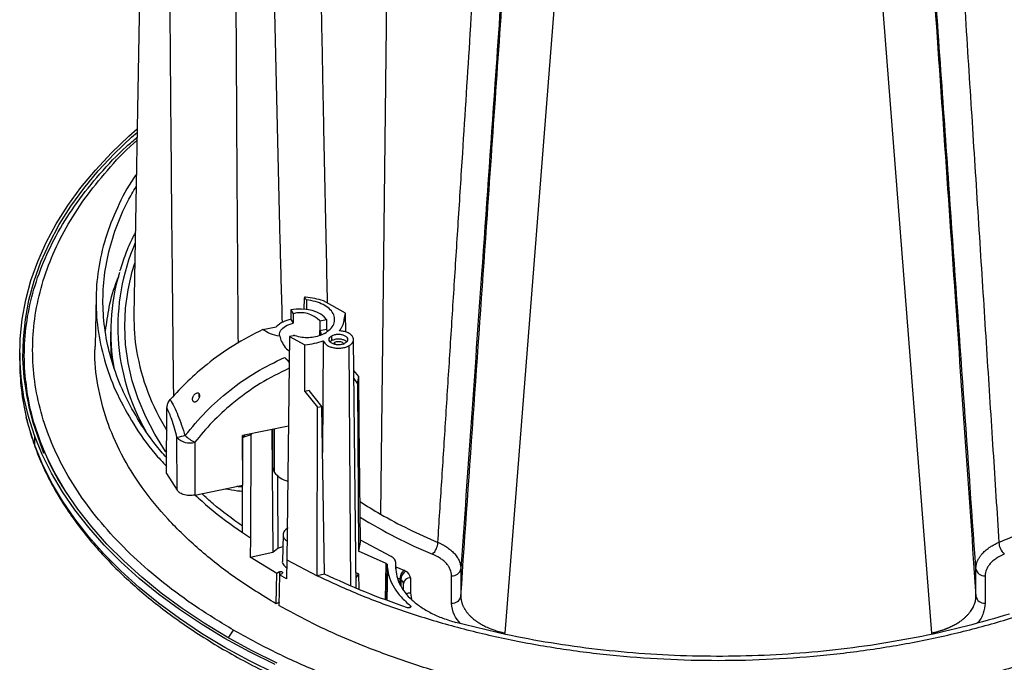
# Model space of a CAD drawing. Header units: millimetres. Extents: x 0 to 594, y 0 to 420.
# Tile 56 of 65: x 464 to 535, y 280 to 326. Entities that reach past the tile are written whole.
import ezdxf

# ---------------------------------------------------------------- set-up
doc = ezdxf.new("R2010")
doc.units = ezdxf.units.MM

msp = doc.modelspace()

# ---------------------------------------------------------------- linework, layer by layer
at = {"color": 7, "linetype": 'Continuous', "lineweight": 25}
for p, q in [((473.671, 361.895), (472.7, 305.117)), ((491.138, 347.999), (490.451, 290.819)), ((503.123, 329.433), (499.429, 282.248)), ((530.175, 282.248), (526.481, 329.431)), ((469.972, 306.483), (469.897, 302.945)), ((484.971, 305.553), (484.987, 306.385)), ((484.987, 306.385), (485.125, 306.242)), ((485.125, 306.242), (485.12, 305.533)), ((487.936, 305.283), (486.35, 306.17)), ((484.005, 305.515), (484.005, 304.834)), ((484.005, 305.515), (484.176, 305.243)), ((484.176, 305.243), (484.176, 304.563)), ((487.953, 303.929), (487.936, 305.283)), ((481.974, 304.108), (482.942, 304.311)), ((484.005, 304.834), (484.176, 304.563)), ((486.098, 304.726), (486.568, 304.825)), ((486.098, 304.726), (486.098, 304.045)), ((486.568, 304.825), (486.568, 304.144)), ((471.022, 303.932), (471.022, 303.251)), ((483.204, 303.626), (483.279, 303.351)), ((483.9, 303.607), (483.72, 287.511)), ((484.171, 303.664), (483.9, 303.607)), ((483.9, 303.607), (485.019, 303.009)), ((486.098, 304.045), (486.568, 304.144)), ((486.098, 303.68), (486.098, 304.045)), ((486.435, 303.83), (486.229, 303.723)), ((486.956, 303.307), (486.956, 303.661)), ((485.009, 299.64), (485.019, 303.009)), ((486.342, 303.289), (486.294, 295.26)), ((486.956, 303.307), (486.846, 303.212)), ((487.125, 303.171), (487.167, 303.198)), ((487.125, 303.171), (487.125, 303.052)), ((487.167, 303.035), (487.167, 303.198)), ((488.324, 285.654), (488.194, 302.947)), ((488.702, 285.487), (488.511, 303.393)), ((464.469, 302.434), (464.469, 301.781)), ((488.894, 300.714), (488.535, 301.159)), ((464.898, 300.431), (464.931, 300.125)), ((488.541, 300.577), (488.805, 300.207)), ((488.805, 300.207), (488.894, 300.714)), ((488.805, 300.207), (488.882, 288.149)), ((488.928, 297.374), (488.894, 300.714)), ((477.406, 299.249), (477.406, 299.449)), ((485.325, 299.715), (485.009, 299.64)), ((485.009, 299.64), (485.93, 298.505)), ((486.242, 298.568), (485.325, 299.715)), ((475.055, 293.731), (475.072, 298.461)), ((485.9, 286.378), (485.93, 298.505)), ((485.93, 298.505), (486.242, 298.568)), ((486.433, 286.489), (486.242, 298.568)), ((489.022, 288.795), (488.93, 297.34)), ((483.828, 297.16), (480.527, 296.466)), ((481.119, 296.532), (480.553, 296.331)), ((481.119, 296.532), (481.095, 289.098)), ((481.119, 296.532), (481.199, 296.608)), ((482.634, 296.909), (482.698, 288.065)), ((482.689, 296.921), (482.689, 294.223)), ((482.809, 296.946), (482.809, 293.828)), ((465.54, 296.471), (465.54, 295.818)), ((475.813, 292.529), (475.799, 296.325)), ((477.081, 295.987), (477.095, 292.184)), ((480.54, 292.908), (480.527, 296.466)), ((480.528, 289.479), (480.553, 296.331)), ((480.656, 296.493), (480.553, 296.331)), ((474.984, 295.325), (475.061, 295.346)), ((475.06, 295.245), (474.984, 295.325)), ((475.055, 293.731), (475.813, 292.529)), ((477.095, 292.184), (480.54, 292.908)), ((480.528, 289.479), (481.095, 289.098)), ((481.095, 289.098), (481.076, 287.724)), ((483.439, 289.333), (483.398, 287.428)), ((488.992, 288.796), (488.882, 288.149)), ((491.234, 287.758), (489.015, 288.926)), ((481.076, 287.724), (482.698, 288.065)), ((482.698, 288.065), (483.074, 288.351)), ((483.074, 288.351), (483.421, 288.485)), ((490.879, 287.251), (488.882, 288.149)), ((482.985, 286.544), (481.076, 287.724)), ((483.72, 287.511), (483.69, 286.144)), ((483.72, 287.511), (485.9, 286.378)), ((491.561, 286.958), (491.561, 287.331)), ((491.571, 286.864), (491.561, 287.331)), ((483.18, 286.656), (482.985, 286.544)), ((483.18, 286.656), (483.18, 286.439)), ((488.691, 286.597), (488.877, 286.505)), ((490.824, 284.656), (490.879, 287.251)), ((490.948, 287.174), (490.893, 284.63)), ((490.959, 286.945), (490.909, 284.625)), ((490.959, 286.945), (490.948, 287.174)), ((491.556, 287.025), (492.144, 286.767)), ((496.249, 286.884), (496.249, 284.913)), ((533.355, 284.913), (533.355, 286.884)), ((482.952, 284.348), (482.985, 286.544)), ((483.174, 286.435), (483.141, 284.239)), ((483.174, 286.435), (483.369, 286.548)), ((483.69, 286.144), (483.174, 286.435)), ((486.433, 286.489), (485.9, 286.378)), ((488.877, 286.505), (488.695, 286.226)), ((488.877, 286.505), (488.894, 285.403)), ((491.846, 286.128), (491.682, 286.198)), ((491.846, 286.128), (491.846, 285.782)), ((491.919, 286.091), (491.919, 285.651)), ((492.614, 286.227), (492.614, 285.134)), ((495.583, 284.399), (495.583, 286.37)), ((534.02, 286.37), (534.02, 284.399)), ((492.114, 285.345), (492.114, 285.819)), ((483.18, 284.479), (482.952, 284.348)), ((492.614, 285.134), (492.701, 284.66)), ((492.6, 284.226), (492.599, 284.127)), ((492.6, 284.226), (492.619, 284.21)), ((492.616, 284.15), (492.619, 284.21)), ((479.533, 281.94), (479.871, 282.46)), ((489.21, 281.321), (487.613, 281.991)), ((499.426, 282.171), (499.429, 282.248)), ((530.177, 282.177), (530.175, 282.248))]:
    msp.add_line(p, q, dxfattribs=at)
at = {"color": 7, "linetype": 'Continuous', "lineweight": 25, "flags": 128}
for points in [[(465.54, 296.471), (465.098, 297.852), (464.773, 299.244), (464.564, 300.643), (464.473, 302.046), (464.499, 303.45), (464.643, 304.852), (464.904, 306.248), (465.281, 307.636), (465.775, 309.011), (466.382, 310.37), (467.103, 311.712), (467.935, 313.031), (468.877, 314.326), (469.925, 315.593), (471.079, 316.829), (472.335, 318.032), (472.93, 318.559)], [(465.768, 296.499), (465.329, 297.874), (465.005, 299.259), (464.797, 300.651), (464.706, 302.048), (464.733, 303.446), (464.876, 304.841), (465.135, 306.231), (465.511, 307.612), (466.002, 308.98), (466.607, 310.334), (467.324, 311.669), (468.152, 312.982), (469.09, 314.271), (470.133, 315.532), (471.282, 316.762), (472.532, 317.96), (472.925, 318.311)], [(474.984, 295.325), (474.207, 296.564), (473.546, 297.826), (473.003, 299.106), (472.579, 300.402), (472.275, 301.708), (472.092, 303.022), (472.031, 304.34), (472.092, 305.658), (472.275, 306.971), (472.579, 308.278), (472.764, 308.892)], [(486.568, 304.825), (486.398, 305.029), (486.163, 305.21), (485.871, 305.361), (485.534, 305.476), (485.164, 305.551), (484.776, 305.583), (484.384, 305.571), (484.005, 305.515)], [(483.204, 303.626), (483.189, 303.773), (483.218, 303.92), (483.29, 304.062), (483.402, 304.194), (483.551, 304.314), (483.734, 304.417), (483.944, 304.501), (484.176, 304.563)], [(471.022, 303.251), (471.037, 302.596), (471.092, 301.823)], [(465.54, 295.818), (465.098, 297.199), (464.946, 297.788)], [(483.01, 280.082), (481.176, 280.994), (479.421, 281.957), (477.749, 282.968), (476.163, 284.024), (474.667, 285.123), (473.265, 286.263), (471.96, 287.44), (470.756, 288.653), (469.654, 289.897), (468.657, 291.171), (467.768, 292.471), (466.989, 293.795), (466.322, 295.138), (465.768, 296.499)], [(482.862, 279.978), (481.02, 280.895), (479.256, 281.862), (477.576, 282.877), (475.983, 283.939), (474.48, 285.043), (473.072, 286.188), (471.761, 287.371), (470.55, 288.589), (469.443, 289.839), (468.442, 291.119), (467.549, 292.425), (466.767, 293.755), (466.096, 295.104), (465.54, 296.471)], [(482.862, 279.324), (481.02, 280.241), (479.256, 281.208), (477.576, 282.224), (475.983, 283.285), (474.48, 284.389), (473.072, 285.534), (471.761, 286.717), (470.55, 287.935), (469.443, 289.185), (468.442, 290.465), (467.549, 291.771), (466.767, 293.101), (466.096, 294.451), (465.54, 295.818)], [(465.54, 295.818), (465.551, 295.725), (465.563, 295.684)], [(482.689, 294.223), (482.696, 294.122), (482.809, 293.828)], [(483.034, 293.616), (483.039, 292.998), (483.074, 288.351)]]:
    msp.add_lwpolyline(points, dxfattribs=at)
at = {"color": 7, "linetype": 'Continuous', "lineweight": 25}
for centre, radius, start, end in [((486.687, 304.32), 15.146, 156.5759, 209.81761), ((485.843, 303.935), 14.819, 163.20391, 190.45894), ((486.813, 304.878), 14.115, 179.03178, 189.43959), ((484.709, 303.396), 1.923, 43.7623, 106.10469), ((484.351, 302.787), 2.076, 99.61511, 132.76827), ((485.636, 303.742), 0.553, 0.71803, 33.25154), ((485.886, 303.709), 0.809, 18.8351, 32.53257), ((488.777, 305.331), 16.127, 189.88224, 211.77214), ((481.518, 301.795), 17.049, 180.04652, 193.59184), ((479.684, 281.177), 15.638, 102.14891, 104.3829), ((476.722, 297.226), 1.29, 224.30426, 286.15901), ((478.644, 298.973), 3.37, 228.09134, 242.3728), ((484.17, 294.853), 1.704, 216.99646, 256.55277), ((505.851, 317.53), 30.833, 236.84943, 240.03465), ((521.798, 320.798), 34.638, 292.42227, 302.90212), ((507.832, 320.91), 35.685, 238.15268, 247.5472), ((508.549, 322.343), 36.349, 240.14024, 247.42484), ((493.39, 288.819), 1.205, 312.43004, 358.06358), ((536.213, 288.819), 1.205, 181.93642, 227.56996), ((492.734, 286.103), 0.889, 131.58198, 178.38914), ((492.687, 286.056), 0.768, 122.60548, 177.39452), ((491.664, 285.645), 1.221, 60.12012, 66.85564), ((492.031, 286.169), 0.587, 5.6948, 65.62534), ((495.635, 286.992), 0.624, 265.27686, 350.03734), ((533.969, 286.992), 0.624, 189.96266, 274.72314), ((491.572, 285.486), 0.698, 60.12012, 66.85564), ((491.781, 285.786), 0.335, 5.6948, 65.62534), ((492.573, 285.768), 0.461, 84.81742, 173.64866), ((492.609, 284.56), 0.575, 89.50702, 119.35662), ((495.635, 285.021), 0.624, 265.27686, 350.03734), ((533.969, 285.021), 0.624, 189.96266, 274.72314)]:
    msp.add_arc(centre, radius, start, end, dxfattribs=at)
for points, knots in [([(475.567, 299.323), (475.563, 299.685), (475.542, 301.486), (475.508, 304.699), (475.465, 308.932), (475.426, 313.079), (475.389, 317.139), (475.355, 321.113), (475.323, 325.16), (475.281, 330.861), (475.233, 338.158), (475.186, 346.836), (475.163, 352.534), (475.152, 355.34)], [0, 0, 0, 0, 0.01938, 0.096504, 0.172081, 0.246113, 0.318598, 0.389537, 0.458929, 0.535319, 0.694855, 0.849749, 1, 1, 1, 1]), ([(479.971, 353.376), (479.995, 342.288), (480.031, 325.54), (480.156, 308.793), (480.199, 303.133)], [0, 0, 0, 0, 0.662061, 1, 1, 1, 1]), ([(483.396, 304.617), (483.343, 306.565), (483.142, 314.026), (482.863, 325.866), (482.546, 340.172), (482.374, 348.965), (482.287, 353.38)], [0, 0, 0, 0, 0.119825, 0.459048, 0.728426, 1, 1, 1, 1]), ([(485.763, 352.055), (485.799, 349.81), (485.869, 345.424), (485.978, 338.999), (486.069, 333.892), (486.14, 330.024), (486.191, 327.315), (486.242, 324.634), (486.296, 321.832), (486.394, 316.939), (486.502, 311.624), (486.597, 307.334), (486.626, 306.015)], [0, 0, 0, 0, 0.1462479, 0.2858124, 0.4186932, 0.4790189, 0.5378591, 0.5952139, 0.6536976, 0.7204742, 0.9140638, 1, 1, 1, 1]), ([(494.594, 288.779), (494.688, 290.243), (494.877, 293.207), (495.165, 297.711), (495.46, 302.326), (495.761, 307.052), (496.07, 311.889), (496.46, 318.02), (496.946, 325.66), (497.54, 335.023), (497.952, 341.521), (498.166, 344.895)], [0, 0, 0, 0, 0.078464, 0.1588757, 0.2412352, 0.3255425, 0.4117974, 0.5000001, 0.6533724, 0.8200392, 1, 1, 1, 1]), ([(531.438, 344.895), (531.531, 343.418), (531.716, 340.511), (531.988, 336.221), (532.251, 332.069), (532.506, 328.056), (532.752, 324.181), (532.99, 320.445), (533.302, 315.539), (533.686, 309.502), (534.141, 302.371), (534.58, 295.49), (534.868, 290.989), (535.01, 288.779)], [0, 0, 0, 0, 0.078753, 0.155065, 0.228935, 0.300364, 0.369351, 0.435896, 0.5, 0.631573, 0.758764, 0.881573, 1, 1, 1, 1]), ([(499.386, 331.54), (499.158, 328.295), (498.61, 320.47), (497.811, 309.102), (496.993, 297.461), (496.496, 290.399), (496.249, 286.884)], [0, 0, 0, 0, 0.217548, 0.524568, 0.763429, 1, 1, 1, 1]), ([(496.249, 284.913), (496.885, 294.062), (497.961, 309.528), (499.036, 325.036), (499.475, 331.37)], [0, 0, 0, 0, 0.5916106, 1, 1, 1, 1]), ([(530.129, 331.37), (530.705, 323.065), (531.78, 307.558), (532.855, 292.095), (533.355, 284.913)], [0, 0, 0, 0, 0.535552, 1, 1, 1, 1]), ([(533.355, 286.884), (533.04, 291.364), (532.405, 300.376), (531.36, 315.257), (530.63, 325.674), (530.218, 331.54)], [0, 0, 0, 0, 0.301505, 0.606637, 1, 1, 1, 1]), ([(467.906, 292.27), (467.68, 292.611), (466.988, 293.658), (466.143, 295.474), (465.364, 297.696), (464.905, 299.95), (464.75, 302.217), (464.905, 304.484), (465.367, 306.737), (466.133, 308.962), (467.201, 311.145), (468.557, 313.275), (470.217, 315.33), (471.676, 316.892), (472.666, 317.731), (472.919, 317.946)], [0, 0, 0, 0, 0.040851, 0.125406, 0.209961, 0.294516, 0.379072, 0.463627, 0.548182, 0.632737, 0.717292, 0.801847, 0.886402, 0.970957, 1, 1, 1, 1]), ([(479.871, 282.46), (478.977, 283), (477.19, 284.079), (474.798, 285.847), (472.637, 287.709), (470.741, 289.665), (469.115, 291.7), (467.771, 293.803), (466.717, 295.961), (465.96, 298.159), (465.504, 300.385), (465.351, 302.625), (465.504, 304.865), (465.96, 307.091), (466.717, 309.289), (467.773, 311.446), (469.111, 313.551), (470.757, 315.579), (472.037, 316.974), (472.837, 317.661), (472.915, 317.728)], [0, 0, 0, 0, 0.05845, 0.116901, 0.175351, 0.233802, 0.292252, 0.350702, 0.409153, 0.467603, 0.526054, 0.584504, 0.642954, 0.701405, 0.759855, 0.818305, 0.876756, 0.935206, 0.993657, 1, 1, 1, 1]), ([(556.688, 317.728), (556.767, 317.661), (557.567, 316.974), (558.847, 315.579), (560.493, 313.551), (561.831, 311.446), (562.887, 309.289), (563.644, 307.091), (564.1, 304.865), (564.253, 302.625), (564.1, 300.385), (563.644, 298.159), (562.886, 295.961), (561.832, 293.803), (560.488, 291.7), (558.863, 289.665), (556.966, 287.709), (554.808, 285.845), (552.405, 284.085), (549.769, 282.439), (546.918, 280.917), (543.868, 279.53), (540.64, 278.284), (537.252, 277.189), (533.726, 276.251), (530.083, 275.475), (526.346, 274.866), (522.538, 274.429), (518.682, 274.166), (514.802, 274.078), (510.922, 274.166), (507.066, 274.429), (503.258, 274.866), (499.521, 275.475), (495.878, 276.251), (492.352, 277.189), (488.963, 278.284), (485.738, 279.531), (482.677, 280.912), (480.806, 281.944), (479.871, 282.46)], [0, 0, 0, 0, 0.002925, 0.029873, 0.056821, 0.083768, 0.110716, 0.137664, 0.164612, 0.19156, 0.218508, 0.245456, 0.272404, 0.299352, 0.3263, 0.353248, 0.380196, 0.407144, 0.434092, 0.46104, 0.487988, 0.514936, 0.541884, 0.568832, 0.59578, 0.622728, 0.649676, 0.676624, 0.703572, 0.73052, 0.757468, 0.784416, 0.811364, 0.838312, 0.86526, 0.892208, 0.919156, 0.946104, 0.973052, 1, 1, 1, 1]), ([(472.874, 315.299), (472.812, 315.214), (472.243, 314.434), (471.472, 312.889), (470.593, 310.68), (470.085, 308.43), (469.911, 306.164), (470.083, 303.897), (470.599, 301.648), (471.449, 299.432), (472.648, 297.274), (473.85, 295.535), (474.764, 294.556), (475.057, 294.242)], [0, 0, 0, 0, 0.012627, 0.116866, 0.221106, 0.325346, 0.429585, 0.533825, 0.638065, 0.742305, 0.846544, 0.950784, 1, 1, 1, 1]), ([(475.059, 294.866), (474.775, 295.192), (473.976, 296.11), (472.928, 297.693), (471.905, 299.595), (471.153, 301.539), (470.662, 303.51), (470.439, 305.498), (470.484, 307.489), (470.794, 309.473), (471.382, 311.435), (472.065, 313.081), (472.651, 314.05), (472.858, 314.393)], [0, 0, 0, 0, 0.054457, 0.153493, 0.252528, 0.351563, 0.450599, 0.549634, 0.648669, 0.747705, 0.84674, 0.945775, 1, 1, 1, 1]), ([(472.802, 311.12), (472.738, 310.998), (472.461, 310.476), (472.071, 309.54), (471.803, 308.72), (471.67, 308.311)], [0, 0, 0, 0, 0.1331795, 0.568717, 1, 1, 1, 1]), ([(470.651, 304.008), (470.73, 304.579), (470.901, 305.809), (471.252, 307.118), (471.572, 307.843), (471.609, 307.926)], [0, 0, 0, 0, 0.433986, 0.934531, 1, 1, 1, 1]), ([(485.054, 306.442), (485.048, 306.442), (485.035, 306.443), (485.018, 306.439), (485.002, 306.434), (484.989, 306.426), (484.981, 306.416), (484.978, 306.406), (484.979, 306.395), (484.984, 306.389), (484.987, 306.385)], [0, 0, 0, 0, 0.123196, 0.250481, 0.375018, 0.499803, 0.621639, 0.749266, 0.875284, 1, 1, 1, 1]), ([(486.35, 306.17), (486.144, 306.233), (485.735, 306.359), (485.28, 306.415), (485.054, 306.442)], [0, 0, 0, 0, 0.501401, 1, 1, 1, 1]), ([(486.435, 303.83), (486.581, 303.928), (486.873, 304.126), (487.116, 304.494), (487.189, 304.883), (487.075, 305.27), (486.786, 305.625), (486.342, 305.92), (485.778, 306.143), (485.343, 306.209), (485.125, 306.242)], [0, 0, 0, 0, 0.1249, 0.2499, 0.375028, 0.500122, 0.625029, 0.74986, 0.874882, 1, 1, 1, 1]), ([(487.506, 304.022), (487.555, 304.088), (487.653, 304.22), (487.76, 304.427), (487.818, 304.64), (487.854, 304.855), (487.896, 305.069), (487.923, 305.212), (487.936, 305.283)], [0, 0, 0, 0, 0.166628, 0.333364, 0.499855, 0.66657, 0.833285, 1, 1, 1, 1]), ([(481.974, 304.108), (481.272, 303.745), (479.869, 303.018), (478.076, 301.727), (476.546, 300.406), (475.729, 299.511), (475.32, 299.063)], [0, 0, 0, 0, 0.279967, 0.55992, 0.779963, 1, 1, 1, 1]), ([(483.204, 303.626), (482.967, 303.678), (482.491, 303.782), (482.147, 303.999), (481.974, 304.108)], [0, 0, 0, 0, 0.497548, 1, 1, 1, 1]), ([(488.194, 302.947), (488.261, 302.992), (488.394, 303.084), (488.5, 303.255), (488.523, 303.434), (488.456, 303.611), (488.306, 303.769), (488.086, 303.897), (487.809, 303.983), (487.607, 304.009), (487.506, 304.022)], [0, 0, 0, 0, 0.124926, 0.249836, 0.374727, 0.499605, 0.624475, 0.749336, 0.874188, 1, 1, 1, 1]), ([(482.952, 284.348), (481.95, 284.964), (479.944, 286.196), (477.35, 288.249), (475.093, 290.426), (473.22, 292.724), (471.746, 295.115), (470.672, 297.578), (470.063, 300.089), (469.822, 301.888), (469.91, 302.838), (469.92, 302.944)], [0, 0, 0, 0, 0.12306, 0.2461201, 0.3691801, 0.4922401, 0.6153002, 0.7383602, 0.8614202, 0.9844803, 1, 1, 1, 1]), ([(483.279, 303.351), (483.352, 303.21), (483.499, 302.927), (483.733, 302.652), (483.888, 302.564), (483.888, 302.563)], [0, 0, 0, 0, 0.499191, 0.998307, 1, 1, 1, 1]), ([(485.019, 303.009), (485.249, 303.041), (485.709, 303.104), (486.131, 303.227), (486.342, 303.289)], [0, 0, 0, 0, 0.500304, 1, 1, 1, 1]), ([(486.342, 303.289), (486.411, 303.18), (486.514, 303.015), (486.819, 302.862), (487.088, 302.787), (487.385, 302.756), (487.683, 302.774), (487.966, 302.835), (488.118, 302.91), (488.194, 302.947)], [0, 0, 0, 0, 0.249322, 0.374416, 0.499508, 0.624609, 0.749721, 0.874847, 1, 1, 1, 1]), ([(488.009, 303.212), (487.976, 303.246), (487.9, 303.323), (487.687, 303.4), (487.429, 303.43), (487.163, 303.402), (487.025, 303.339), (486.956, 303.307)], [0, 0, 0, 0, 0.160127, 0.370095, 0.580063, 0.790032, 1, 1, 1, 1]), ([(487.167, 303.198), (487.208, 303.215), (487.288, 303.249), (487.44, 303.262), (487.587, 303.243), (487.71, 303.192), (487.795, 303.12), (487.805, 303.063), (487.81, 303.035)], [0, 0, 0, 0, 0.16736, 0.334719, 0.502079, 0.669439, 0.836798, 1, 1, 1, 1]), ([(476.393, 296.465), (476.87, 297.049), (477.826, 298.216), (479.567, 299.742), (481.471, 301.083), (482.855, 301.761), (483.548, 302.1)], [0, 0, 0, 0, 0.250431, 0.501116, 0.75018, 1, 1, 1, 1]), ([(483.548, 302.1), (483.604, 302.051), (483.674, 301.988), (483.752, 301.927), (483.772, 301.911), (483.777, 301.907), (483.778, 301.906), (483.779, 301.906), (483.812, 301.881), (483.846, 301.858), (483.88, 301.835)], [0, 0, 0, 0, 0.530518, 0.664437, 0.698541, 0.707379, 0.709744, 0.71062, 0.710741, 1, 1, 1, 1]), ([(483.548, 302.1), (483.602, 302.048), (483.71, 301.944), (483.829, 301.815), (483.871, 301.737), (483.879, 301.721)], [0, 0, 0, 0, 0.443761, 0.888521, 1, 1, 1, 1]), ([(483.875, 301.325), (483.171, 300.974), (481.726, 300.252), (479.884, 298.895), (478.305, 297.462), (477.489, 296.479), (477.081, 295.987)], [0, 0, 0, 0, 0.268352, 0.551799, 0.775639, 1, 1, 1, 1]), ([(466.212, 295.185), (465.942, 295.92), (465.4, 297.394), (465.019, 299.051), (464.966, 299.966), (464.956, 300.125)], [0, 0, 0, 0, 0.4509844, 0.9040047, 1, 1, 1, 1]), ([(476.936, 298.992), (476.929, 299.023), (476.913, 299.096), (476.935, 299.214), (476.983, 299.329), (477.054, 299.432), (477.143, 299.512), (477.231, 299.55), (477.297, 299.551), (477.345, 299.534), (477.384, 299.499), (477.398, 299.466), (477.406, 299.449)], [0, 0, 0, 0, 0.108207, 0.249503, 0.374291, 0.499335, 0.640154, 0.748771, 0.813371, 0.874248, 0.934659, 1, 1, 1, 1]), ([(477.406, 299.449), (477.413, 299.412), (477.429, 299.338), (477.409, 299.244), (477.385, 299.169), (477.351, 299.095), (477.294, 299.007), (477.221, 298.937), (477.153, 298.899), (477.099, 298.883), (477.045, 298.883), (476.997, 298.904), (476.958, 298.94), (476.944, 298.974), (476.936, 298.992)], [0, 0, 0, 0, 0.124631, 0.249226, 0.295927, 0.374298, 0.498834, 0.623497, 0.690006, 0.748942, 0.812834, 0.874376, 0.934308, 1, 1, 1, 1]), ([(475.072, 298.461), (475.084, 298.565), (475.107, 298.773), (475.249, 298.966), (475.32, 299.063)], [0, 0, 0, 0, 0.500068, 1, 1, 1, 1]), ([(475.32, 299.063), (475.413, 298.894), (475.6, 298.555), (475.874, 297.92), (476.14, 297.219), (476.308, 296.719), (476.393, 296.465)], [0, 0, 0, 0, 0.247904, 0.496068, 0.745168, 1, 1, 1, 1]), ([(475.799, 296.325), (475.746, 296.553), (475.639, 297.007), (475.396, 297.771), (475.195, 298.199), (475.072, 298.461)], [0, 0, 0, 0, 0.281567, 0.561013, 1, 1, 1, 1]), ([(464.97, 297.697), (465.017, 297.488), (465.169, 296.812), (465.402, 296.145), (465.563, 295.684)], [0, 0, 0, 0, 0.308559, 1, 1, 1, 1]), ([(465.563, 295.684), (465.651, 295.45), (465.904, 294.779), (466.401, 293.68), (467.086, 292.396), (467.872, 291.132), (468.757, 289.889), (469.739, 288.672), (470.816, 287.483), (471.985, 286.324), (473.245, 285.197), (474.592, 284.106), (476.023, 283.053), (477.536, 282.039), (479.126, 281.066), (480.792, 280.138), (482.528, 279.256), (484.331, 278.421), (486.198, 277.635), (488.125, 276.9), (490.107, 276.217), (492.14, 275.587), (494.221, 275.013), (496.344, 274.494), (498.506, 274.033), (500.702, 273.629), (502.927, 273.284), (505.176, 272.999), (507.446, 272.774), (509.731, 272.609), (512.026, 272.505), (514.328, 272.461), (516.63, 272.479), (518.928, 272.558), (521.218, 272.698), (523.494, 272.899), (525.753, 273.16), (527.988, 273.48), (530.197, 273.859), (532.373, 274.297), (534.512, 274.792), (536.611, 275.344), (538.664, 275.95), (540.668, 276.611), (542.618, 277.325), (544.51, 278.09), (546.34, 278.905), (548.105, 279.769), (549.8, 280.678), (551.422, 281.633), (552.968, 282.63), (554.434, 283.669), (555.817, 284.746), (557.114, 285.859), (558.323, 287.007), (559.44, 288.187), (560.463, 289.396), (561.389, 290.631), (562.218, 291.891), (562.945, 293.171), (563.573, 294.47), (564.091, 295.784), (564.456, 296.895), (564.607, 297.57), (564.658, 297.799)], [0, 0, 0, 0, 0.008671, 0.024937, 0.04122, 0.057528, 0.073857, 0.090207, 0.106574, 0.122954, 0.139345, 0.155743, 0.172147, 0.188553, 0.204962, 0.22137, 0.237777, 0.254183, 0.270587, 0.286989, 0.303389, 0.319787, 0.336182, 0.352576, 0.368968, 0.385358, 0.401746, 0.418133, 0.43452, 0.450905, 0.46729, 0.483675, 0.500059, 0.516444, 0.532829, 0.549214, 0.565601, 0.581988, 0.598376, 0.614767, 0.631158, 0.647552, 0.663948, 0.680346, 0.696747, 0.71315, 0.729556, 0.745965, 0.762376, 0.778789, 0.795203, 0.811619, 0.828034, 0.844447, 0.860856, 0.877258, 0.893652, 0.910034, 0.926399, 0.942746, 0.959071, 0.975371, 0.991647, 1, 1, 1, 1]), ([(477.095, 292.184), (476.956, 292.165), (476.666, 292.127), (476.258, 292.207), (475.96, 292.351), (475.861, 292.471), (475.813, 292.529)], [0, 0, 0, 0, 0.270257, 0.562423, 0.789733, 1, 1, 1, 1]), ([(480.53, 289.94), (479.79, 290.468), (478.734, 291.219), (477.858, 292.043), (477.596, 292.289)], [0, 0, 0, 0, 0.701188, 1, 1, 1, 1]), ([(479.292, 292.645), (479.576, 292.588), (479.982, 292.505), (480.409, 292.479), (480.539, 292.471)], [0, 0, 0, 0, 0.696867, 1, 1, 1, 1]), ([(480.118, 292.829), (480.15, 292.823), (480.287, 292.8), (480.43, 292.799), (480.54, 292.797)], [0, 0, 0, 0, 0.231305, 1, 1, 1, 1]), ([(477.094, 292.209), (477.433, 291.894), (478.461, 290.936), (479.698, 290.064), (480.528, 289.479)], [0, 0, 0, 0, 0.329009, 1, 1, 1, 1]), ([(483.805, 289.834), (483.702, 289.759), (483.497, 289.61), (483.411, 289.324), (483.484, 289.06), (483.66, 288.929), (483.736, 288.873)], [0, 0, 0, 0, 0.267009, 0.534017, 0.801026, 1, 1, 1, 1]), ([(494.594, 288.779), (494.627, 288.765), (494.691, 288.737), (494.781, 288.694), (494.865, 288.652), (494.943, 288.612), (495.014, 288.572), (495.08, 288.535), (495.139, 288.499), (495.193, 288.465), (495.241, 288.434), (495.38, 288.34), (495.583, 288.182), (495.785, 287.98), (495.92, 287.813), (496.012, 287.678), (496.088, 287.543), (496.149, 287.408), (496.195, 287.274), (496.226, 287.142), (496.245, 287.012), (496.248, 286.926), (496.249, 286.884)], [0, 0, 0, 0, 0.032189, 0.062865, 0.091983, 0.119506, 0.1454, 0.169634, 0.192183, 0.213025, 0.232142, 0.249517, 0.380745, 0.499629, 0.566312, 0.632018, 0.696629, 0.760039, 0.822155, 0.882897, 0.942197, 1, 1, 1, 1]), ([(533.355, 286.884), (533.355, 286.906), (533.356, 286.952), (533.361, 287.02), (533.37, 287.088), (533.382, 287.158), (533.398, 287.228), (533.418, 287.299), (533.443, 287.371), (533.471, 287.442), (533.504, 287.514), (533.54, 287.586), (533.582, 287.658), (533.627, 287.73), (533.678, 287.802), (533.732, 287.873), (533.837, 287.998), (534.019, 288.18), (534.236, 288.35), (534.413, 288.467), (534.526, 288.537), (534.663, 288.614), (534.825, 288.697), (534.946, 288.751), (535.01, 288.779)], [0, 0, 0, 0, 0.030605, 0.061641, 0.093101, 0.124977, 0.15726, 0.189939, 0.223004, 0.256443, 0.290242, 0.324388, 0.358865, 0.393656, 0.428746, 0.464115, 0.499746, 0.618481, 0.749503, 0.786141, 0.829705, 0.880031, 0.936894, 1, 1, 1, 1]), ([(483.401, 287.427), (483.4, 287.424), (483.365, 287.326), (483.455, 287.144), (483.632, 287.009), (483.708, 286.95)], [0, 0, 0, 0, 0.0173689, 0.5766048, 1, 1, 1, 1]), ([(491.561, 287.331), (491.557, 287.371), (491.549, 287.451), (491.481, 287.566), (491.38, 287.672), (491.283, 287.729), (491.234, 287.758)], [0, 0, 0, 0, 0.249777, 0.499662, 0.749773, 1, 1, 1, 1]), ([(495.583, 286.37), (495.583, 286.523), (495.552, 286.674), (495.459, 286.896), (495.421, 286.969), (495.33, 287.111), (495.277, 287.18), (495.158, 287.314), (495.092, 287.379), (494.945, 287.506), (494.865, 287.566), (494.609, 287.738), (494.417, 287.841), (494.203, 287.93)], [0, 0, 0, 0, 0.25, 0.25, 0.375, 0.375, 0.5, 0.5, 0.625, 0.625, 0.75, 0.75, 1, 1, 1, 1]), ([(535.401, 287.93), (535.186, 287.841), (534.994, 287.738), (534.736, 287.564), (534.656, 287.503), (534.511, 287.378), (534.445, 287.313), (534.326, 287.179), (534.273, 287.109), (534.182, 286.966), (534.143, 286.893), (534.052, 286.673), (534.02, 286.523), (534.02, 286.37)], [0, 0, 0, 0, 0.25, 0.25, 0.375, 0.375, 0.5, 0.5, 0.625, 0.625, 0.75, 0.75, 1, 1, 1, 1]), ([(490.879, 287.251), (490.889, 287.246), (490.909, 287.236), (490.93, 287.217), (490.945, 287.196), (490.947, 287.181), (490.948, 287.174)], [0, 0, 0, 0, 0.24804, 0.499961, 0.750492, 1, 1, 1, 1]), ([(490.959, 286.945), (490.997, 286.703), (491.074, 286.218), (491.42, 285.512), (491.915, 284.838), (492.372, 284.43), (492.6, 284.226)], [0, 0, 0, 0, 0.249902, 0.500195, 0.750623, 1, 1, 1, 1]), ([(491.561, 286.958), (491.575, 286.753), (491.604, 286.343), (491.838, 285.739), (492.205, 285.16), (492.714, 284.617), (493.347, 284.12), (494.098, 283.681), (494.945, 283.301), (495.578, 283.11), (495.895, 283.014)], [0, 0, 0, 0, 0.124784, 0.249547, 0.374963, 0.499374, 0.624673, 0.749346, 0.874163, 1, 1, 1, 1]), ([(496.249, 284.913), (496.249, 284.888), (496.25, 284.837), (496.255, 284.76), (496.264, 284.682), (496.277, 284.604), (496.294, 284.526), (496.314, 284.447), (496.339, 284.368), (496.368, 284.288), (496.4, 284.209), (496.437, 284.13), (496.479, 284.051), (496.524, 283.972), (496.574, 283.893), (496.628, 283.815), (496.686, 283.738), (496.748, 283.661), (496.815, 283.585), (496.886, 283.51), (496.961, 283.436), (497.04, 283.363), (497.159, 283.26), (497.329, 283.128), (497.566, 282.969), (497.836, 282.814), (498.064, 282.702), (498.237, 282.625), (498.349, 282.579), (498.479, 282.527), (498.63, 282.473), (498.8, 282.416), (498.991, 282.358), (499.202, 282.301), (499.352, 282.266), (499.429, 282.248)], [0, 0, 0, 0, 0.022095, 0.044408, 0.066934, 0.089667, 0.112602, 0.135732, 0.159051, 0.182552, 0.206228, 0.230071, 0.254073, 0.278225, 0.302519, 0.326945, 0.351494, 0.376156, 0.400921, 0.425779, 0.450719, 0.47573, 0.500802, 0.558451, 0.61942, 0.683507, 0.750461, 0.770151, 0.793288, 0.819813, 0.849654, 0.882718, 0.918891, 0.958039, 1, 1, 1, 1]), ([(530.175, 282.248), (530.214, 282.257), (530.293, 282.275), (530.406, 282.303), (530.515, 282.331), (530.619, 282.36), (530.717, 282.39), (530.811, 282.419), (530.899, 282.448), (530.982, 282.476), (531.06, 282.504), (531.133, 282.531), (531.201, 282.558), (531.264, 282.583), (531.323, 282.607), (531.377, 282.63), (531.426, 282.651), (531.562, 282.712), (531.774, 282.817), (532.044, 282.973), (532.28, 283.132), (532.477, 283.285), (532.642, 283.432), (532.781, 283.574), (532.905, 283.719), (533.014, 283.867), (533.108, 284.017), (533.186, 284.167), (533.249, 284.318), (533.297, 284.469), (533.331, 284.618), (533.351, 284.766), (533.354, 284.864), (533.355, 284.913)], [0, 0, 0, 0, 0.021432, 0.04218, 0.062222, 0.081538, 0.100107, 0.117912, 0.134937, 0.151166, 0.166586, 0.181184, 0.194951, 0.207875, 0.219948, 0.231163, 0.241513, 0.250991, 0.317949, 0.382059, 0.443066, 0.500771, 0.548419, 0.595813, 0.642879, 0.689547, 0.73575, 0.781424, 0.826512, 0.870959, 0.914717, 0.957743, 1, 1, 1, 1]), ([(492.619, 284.21), (492.628, 284.2), (492.645, 284.181), (492.649, 284.148), (492.635, 284.116), (492.603, 284.089), (492.558, 284.07), (492.504, 284.06), (492.446, 284.06), (492.412, 284.069), (492.395, 284.074)], [0, 0, 0, 0, 0.124976, 0.25011, 0.375083, 0.500019, 0.624989, 0.749935, 0.874911, 1, 1, 1, 1]), ([(496.223, 282.934), (496.055, 283.134), (495.666, 283.595), (495.613, 284.108), (495.583, 284.399)], [0, 0, 0, 0, 0.433476, 1, 1, 1, 1]), ([(534.02, 284.399), (533.988, 284.158), (533.923, 283.674), (533.678, 283.181), (533.441, 282.965), (533.43, 282.955)], [0, 0, 0, 0, 0.4871487, 0.9758465, 1, 1, 1, 1])]:
    msp.add_open_spline(points, degree=3, knots=knots, dxfattribs=at)
for points in [[(484.316, 303.656), (484.305, 303.659), (484.283, 303.666), (484.245, 303.67), (484.208, 303.671), (484.183, 303.667), (484.171, 303.664)], [(486.229, 303.723), (486.086, 303.669), (485.801, 303.56), (485.292, 303.502), (484.775, 303.524), (484.469, 303.612), (484.316, 303.656)], [(487.899, 303.117), (487.83, 303.085), (487.693, 303.022), (487.427, 302.995), (487.166, 303.024), (486.944, 303.11), (486.796, 303.238), (486.745, 303.389), (486.792, 303.542), (486.902, 303.621), (486.956, 303.661)], [(486.956, 303.661), (487.025, 303.693), (487.163, 303.756), (487.429, 303.783), (487.689, 303.754), (487.911, 303.668), (488.06, 303.54), (488.111, 303.39), (488.063, 303.236), (487.954, 303.157), (487.899, 303.117)], [(483.18, 286.656), (483.194, 286.663), (483.221, 286.675), (483.275, 286.681), (483.327, 286.675), (483.371, 286.658), (483.401, 286.632), (483.411, 286.602), (483.401, 286.571), (483.38, 286.556), (483.369, 286.548)], [(485.9, 286.378), (486.922, 285.905), (488.965, 284.96), (492.288, 283.746), (495.768, 282.693), (499.397, 281.822), (503.144, 281.138), (506.98, 280.645), (510.876, 280.348), (514.802, 280.249), (518.728, 280.348), (522.624, 280.645), (526.46, 281.138), (530.207, 281.822), (533.836, 282.693), (537.316, 283.746), (540.638, 284.96), (542.682, 285.905), (543.704, 286.378)], [(492.395, 284.074), (491.359, 284.441), (489.285, 285.175), (487.384, 286.051), (486.433, 286.489)], [(487.613, 281.991), (486.836, 282.344), (485.281, 283.051), (483.854, 283.843), (483.141, 284.239)], [(546.463, 284.239), (545.518, 283.723), (543.629, 282.692), (540.515, 281.333), (537.224, 280.124), (533.76, 279.087), (530.154, 278.227), (526.433, 277.551), (522.624, 277.063), (518.756, 276.768), (514.858, 276.667), (510.96, 276.762), (507.09, 277.052), (503.279, 277.534), (499.554, 278.205), (495.947, 279.062), (492.469, 280.085), (490.296, 280.909), (489.21, 281.321)], [(535.767, 283.613), (534.742, 283.312), (532.692, 282.711), (529.476, 281.988), (526.18, 281.4), (522.813, 280.966), (519.398, 280.682), (515.955, 280.553), (512.505, 280.579), (509.07, 280.759), (505.668, 281.093), (502.324, 281.58), (499.046, 282.206), (496.946, 282.745), (495.895, 283.014)]]:
    msp.add_open_spline(points, degree=3, dxfattribs=at)

doc.saveas('drawing.dxf')
